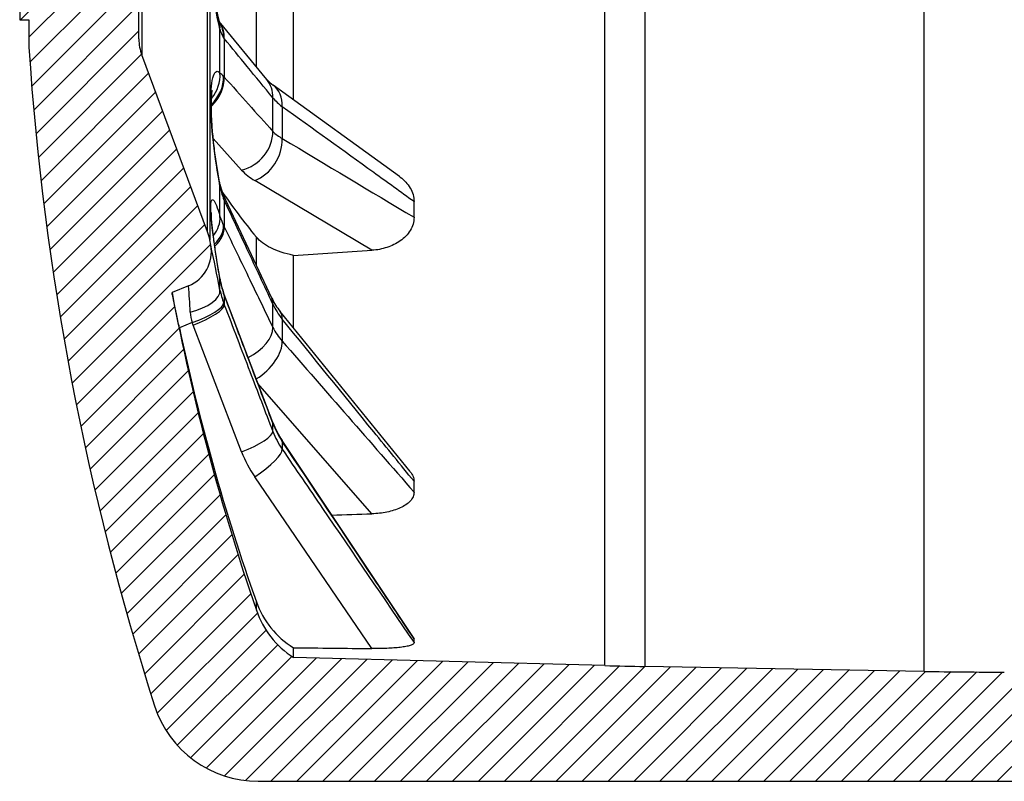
# Model space of a CAD drawing. Header units: millimetres. Extents: x 0 to 1188, y 0 to 840.
# Tile 1 of 2: x 271 to 378, y 428 to 511. Entities that reach past the tile are written whole.
import ezdxf

# ---------------------------------------------------------------- set-up
doc = ezdxf.new("R2010")
doc.units = ezdxf.units.MM
doc.header["$LTSCALE"] = 4
doc.layers.add('CAP200B', color=7, linetype='Continuous')
doc.layers.add('Default', color=7, linetype='Continuous')

# ---------------------------------------------------------------- blocks, each defined once
blk = doc.blocks.new('SE6')
at = {"layer": 'CAP200B', "linetype": 'Continuous'}
h = blk.add_hatch(dxfattribs=at)
h.set_pattern_fill('LINE', scale=0.6299212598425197, angle=45, style=0)
h.set_pattern_definition([(45, (0, 0), (-1.414213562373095, 1.414213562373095), [])])
edge = h.paths.add_edge_path()
edge.add_line((283.8431102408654, 509.2413059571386), (283.8431102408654, 547.4411315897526))
edge.add_arc((288.8431102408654, 547.4411315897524), 5, 159.5901171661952, 180, ccw=False)
edge.add_line((284.1570009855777, 549.1848001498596), (291.3333928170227, 568.4713531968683))
edge.add_arc((286.647283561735, 570.2150217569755), 5, 339.5901171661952, 349.6951535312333)
edge.add_line((291.5666331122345, 569.3205945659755), (291.6776110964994, 569.9309734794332))
edge.add_arc((287.7421314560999, 570.6465152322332), 4, 349.6951535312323, 427.7462502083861)
edge.add_line((289.2569682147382, 574.3485781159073), (287.4511398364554, 575.0874999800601))
edge.add_arc((533.0418261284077, 528.3412187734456), 250, 161.0091794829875, 169.2231084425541, ccw=False)
edge.add_arc((306.1048524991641, 606.4412187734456), 10, 122.7808592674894, 161.0091794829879, ccw=False)
edge.add_line((300.6905787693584, 614.8486940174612), (334.6621824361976, 615.7382717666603))
edge.add_line((334.6621824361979, 615.7382717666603), (339.0244533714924, 615.8334568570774))
edge.add_line((339.0244533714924, 615.8334568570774), (369.4803409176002, 616.3650663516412))
edge.add_line((369.4803409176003, 616.3650663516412), (378.2065441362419, 616.4412187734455))
edge.add_line((378.206544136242, 616.4412187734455), (423.8431102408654, 616.4412187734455))
edge.add_line((423.8431102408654, 616.4412187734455), (423.8431102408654, 628.3412187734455))
edge.add_line((423.8431102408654, 628.3412187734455), (296.8431102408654, 628.3412187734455))
edge.add_arc((296.8431102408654, 616.4871449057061), 11.85407386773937, 90, 162.1872458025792)
edge.add_arc((571.1757011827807, 528.3412187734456), 300, 162.1872458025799, 176.1774462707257)
edge.add_line((271.8431102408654, 548.3412187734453), (271.8431102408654, 545.3412187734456))
edge.add_line((271.8431102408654, 545.3412187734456), (270.8431102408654, 545.3412187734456))
edge.add_line((270.8431102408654, 545.3412187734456), (270.8431102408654, 511.3412187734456))
edge.add_line((270.8431102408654, 511.3412187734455), (271.8431102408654, 511.3412187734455))
edge.add_line((271.8431102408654, 511.3412187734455), (271.8431102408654, 508.3412187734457))
edge.add_arc((571.1757011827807, 528.3412187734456), 300, 183.8225537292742, 197.8127541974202)
edge.add_arc((296.8431102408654, 440.1952926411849), 11.85407386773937, 197.812754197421, 270)
edge.add_line((296.8431102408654, 428.3412187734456), (423.8431102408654, 428.3412187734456))
edge.add_line((423.8431102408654, 428.3412187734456), (423.8431102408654, 440.2412187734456))
edge.add_line((423.8431102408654, 440.2412187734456), (378.2065441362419, 440.2412187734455))
edge.add_line((378.2065441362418, 440.2412187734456), (369.4803409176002, 440.3173711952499))
edge.add_line((369.4803409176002, 440.31737119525), (339.024453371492, 440.8489806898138))
edge.add_line((339.0244533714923, 440.8489806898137), (334.6621824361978, 440.9441657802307))
edge.add_line((334.6621824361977, 440.9441657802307), (300.6905787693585, 441.8337435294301))
edge.add_arc((306.1048524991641, 450.2412187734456), 10, 198.9908205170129, 237.2191407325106, ccw=False)
edge.add_arc((533.0418261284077, 528.3412187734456), 250, 190.7768915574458, 198.9908205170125, ccw=False)
edge.add_line((287.4511398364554, 481.594937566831), (289.2569682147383, 482.3338594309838))
edge.add_arc((287.7421314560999, 486.0359223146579), 4, 292.2537497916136, 370.304846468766)
edge.add_line((291.6776110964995, 486.7514640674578), (291.5666331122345, 487.3618429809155))
edge.add_arc((286.647283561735, 486.4674157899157), 5, 10.30484646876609, 20.40988283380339)
edge.add_line((291.3333928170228, 488.2110843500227), (284.1570009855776, 507.4976373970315))
edge.add_arc((288.8431102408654, 509.2413059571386), 5, 180, 200.4098828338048, ccw=False)
at = {"layer": 'CAP200B', "color": 7, "linetype": 'Continuous'}
for p, q in [((369.4803409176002, 440.31737119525), (369.4803409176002, 616.3650663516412)), ((334.6621824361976, 440.9441657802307), (334.6621824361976, 615.7382717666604)), ((339.024453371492, 615.8334568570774), (339.0244533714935, 440.8489806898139)), ((291.5666331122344, 569.3205945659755), (291.5666331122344, 487.3618429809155)), ((291.3333928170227, 488.2110843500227), (291.3333928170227, 568.4713531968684)), ((284.1570009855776, 549.1848001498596), (284.1570009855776, 507.4976373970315)), ((283.8431102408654, 509.2413059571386), (283.8431102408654, 547.4411315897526)), ((270.8431102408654, 545.3412187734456), (270.8431102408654, 511.3412187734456)), ((296.6491452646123, 506.1957717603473), (296.6491452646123, 522.2362057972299)), ((300.6905787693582, 502.6052913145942), (300.6905787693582, 522.5326044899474)), ((270.8431102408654, 511.3412187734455), (271.8431102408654, 511.3412187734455)), ((271.8431102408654, 511.3412187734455), (271.8431102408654, 508.3412187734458)), ((297.7929189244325, 504.8146179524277), (292.5955107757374, 511.1468685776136)), ((292.6844959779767, 505.5350912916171), (292.6844959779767, 510.3164008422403)), ((293.1527473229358, 509.274487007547), (293.0797279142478, 509.3709949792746)), ((293.1527473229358, 509.274487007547), (293.1527473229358, 505.0822402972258)), ((291.3333928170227, 488.2110843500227), (284.1570009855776, 507.4976373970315)), ((293.0797279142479, 505.1621051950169), (293.1527473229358, 505.0822402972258)), ((312.2435813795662, 494.2618231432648), (298.476064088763, 504.2089302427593)), ((298.4465531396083, 499.1691567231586), (298.4465531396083, 502.841366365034)), ((299.46816730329, 501.8632304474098), (299.46816730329, 498.3972802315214)), ((295.0444638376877, 494.9507616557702), (291.9523824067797, 498.3935188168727)), ((292.6844959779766, 489.8994236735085), (292.6844959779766, 493.2081925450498)), ((309.2532985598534, 486.2081340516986), (296.4747236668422, 493.8117960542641)), ((293.0338550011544, 492.3017271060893), (292.969043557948, 492.4380814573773)), ((298.3241569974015, 480.9870106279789), (293.0284237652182, 492.3030131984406)), ((293.1527473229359, 491.6576339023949), (293.0797279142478, 491.8222990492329)), ((293.1527473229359, 491.6576339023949), (293.1527473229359, 488.756509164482)), ((313.8431102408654, 489.8076298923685), (313.8431102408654, 491.5120348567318)), ((293.0797279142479, 488.9096569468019), (293.1527473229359, 488.7565091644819)), ((296.6491452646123, 484.5456944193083), (296.6491452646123, 487.6420710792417)), ((291.6776110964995, 486.7514640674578), (291.5666331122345, 487.3618429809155)), ((300.6905787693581, 477.7316682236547), (300.6905787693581, 485.6583594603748)), ((289.2569682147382, 482.3338594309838), (287.4511398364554, 481.594937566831)), ((292.6844959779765, 481.8776250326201), (292.6844959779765, 483.0585109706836)), ((293.1498232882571, 481.3827549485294), (293.0738935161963, 481.5795753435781)), ((293.1527473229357, 481.3064146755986), (293.0797279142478, 481.5066230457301)), ((298.4405476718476, 467.4418613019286), (293.1448036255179, 481.3805770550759)), ((293.1527473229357, 481.3064146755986), (293.1527473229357, 480.2710152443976)), ((293.0797279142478, 480.4671131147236), (293.1527473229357, 480.2710152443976)), ((298.4465531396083, 477.8129019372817), (298.4465531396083, 480.3541498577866)), ((313.4251928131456, 462.0837118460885), (299.2381424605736, 479.5482425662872)), ((289.6484308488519, 478.3259147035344), (288.2609814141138, 477.7581881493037)), ((289.7506580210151, 478.0501391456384), (289.6484308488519, 478.3259147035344)), ((295.0444638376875, 464.2474494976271), (289.7506580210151, 478.0501391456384)), ((299.4681673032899, 478.7060751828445), (299.4681673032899, 476.3075632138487)), ((309.2532985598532, 457.4877961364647), (296.8248544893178, 471.6944626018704)), ((298.4465531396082, 466.464399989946), (298.4465531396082, 467.3713608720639)), ((313.7966037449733, 444.0263091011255), (299.4583928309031, 465.4725257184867)), ((299.4681673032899, 465.3797688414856), (299.4681673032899, 464.523749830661)), ((309.2532985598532, 442.8008475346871), (296.4747236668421, 461.5178970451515)), ((313.8431102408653, 459.8519642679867), (313.8431102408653, 461.0314490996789)), ((296.6491452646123, 446.9870521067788), (296.6491452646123, 447.891917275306)), ((313.8431102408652, 443.4614354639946), (313.8431102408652, 443.8823887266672)), ((300.6905787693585, 441.8337435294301), (300.6905787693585, 442.9004657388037)), ((334.6621824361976, 440.9441657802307), (300.6905787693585, 441.8337435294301)), ((369.4803409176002, 440.31737119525), (339.024453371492, 440.8489806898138)), ((296.8431102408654, 428.3412187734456), (423.8431102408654, 428.3412187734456))]:
    blk.add_line(p, q, dxfattribs=at)
for centre, radius, start, end in [((321.2500157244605, 518.2882896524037), 29.52966171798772, 169.4724387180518, 194.1062485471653), ((295.2084425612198, 510.8162327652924), 2.572962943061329, 191.2016829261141, 214.1735669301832), ((288.8431102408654, 509.2413059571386), 5.000000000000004, 180, 200.4098828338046), ((571.1757011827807, 528.3412187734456), 300, 183.8225537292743, 197.8127541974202), ((291.5870542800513, 503.9763000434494), 1.906359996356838, 38.46422241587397, 54.85316035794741), ((4983.950489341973, 4699.286092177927), 6292.45019111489, 221.8009952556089, 221.8732614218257), ((300.4987468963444, 507.1847544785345), 3.590070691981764, 221.2970473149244, 236.0908318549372), ((302.8279739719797, 506.3949613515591), 5.641354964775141, 219.0441246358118, 233.446914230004), ((301.4602317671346, 502.0958844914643), 4.200951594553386, 224.1614106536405, 241.693140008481), ((5263.359285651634, 8789.240122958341), 9663.244283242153, 239.0902111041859, 239.1895010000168), ((299.5193498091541, 499.1026049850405), 6.10429418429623, 222.8554635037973, 240.0814800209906), ((296.9937285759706, 494.1395140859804), 4.371043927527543, 189.3827348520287, 202.9006996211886), ((298.8563964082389, 494.2190044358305), 6.254126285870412, 189.3011250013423, 202.5332712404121), ((301.3295350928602, 492.77775070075), 9.111611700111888, 198.4149483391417, 205.12050947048), ((286.647283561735, 486.4674157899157), 4.999999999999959, 10.30484646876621, 20.40988283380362), ((287.7421314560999, 486.0359223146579), 4.000000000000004, 292.2537497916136, 10.30484646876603), ((91.48094736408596, 442.851972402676), 204.9533350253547, 10.97685128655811, 12.36816437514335), ((220.716825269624, 476.4584875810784), 68.79150521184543, 2.516226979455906, 4.899509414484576), ((301.841060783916, 484.5642154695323), 9.27953797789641, 189.338140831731, 199.2383300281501), ((300.5969378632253, 484.2824731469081), 7.995452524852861, 188.8321943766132, 190.7890481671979), ((300.5969378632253, 484.2824731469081), 7.995452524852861, 191.3152834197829, 199.7793498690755), ((533.0418261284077, 528.3412187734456), 250, 190.7768915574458, 198.9908205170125), ((302.3399329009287, 483.8224940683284), 9.849364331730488, 191.3885463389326, 199.917687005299), ((304.2969766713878, 483.741996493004), 6.563608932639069, 204.7822031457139, 219.7048909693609), ((305.7791785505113, 483.7588445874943), 8.084512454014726, 204.9064497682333, 218.6817255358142), ((293.8797960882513, 479.6785109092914), 4.442293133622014, 182.5793457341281, 197.7269741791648), ((304.4415217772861, 480.782117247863), 6.689984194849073, 206.3485031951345, 221.9778865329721), ((15334.58689959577, 13595.87019269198), 19954.39096747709, 221.1077734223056, 221.1705123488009), ((307.7736537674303, 470.8980022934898), 9.9715598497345, 200.7119528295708, 213.6003897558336), ((307.3591659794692, 470.8296891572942), 9.53280038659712, 200.8049585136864, 214.1290651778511), ((307.2043457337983, 469.8355257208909), 9.38421119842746, 201.0531477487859, 214.4740752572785), ((307.4204137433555, 468.9928333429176), 13.25453899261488, 200.9786184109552, 214.3296134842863), ((305.725551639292, 451.1089787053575), 9.62967480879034, 199.51647460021, 238.4757014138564), ((306.1048524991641, 450.2412187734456), 9.999999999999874, 198.9908205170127, 237.2191407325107), ((347.7506565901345, 940.7728282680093), 500, 268.5, 268.9999999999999), ((378.2065441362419, 940.2412187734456), 500, 269, 270), ((296.8431102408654, 440.1952926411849), 11.85407386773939, 197.812754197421, 270)]:
    blk.add_arc(centre, radius, start, end, dxfattribs=at)
for centre, major_axis, ratio, start_param, end_param in [((288.749016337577, 510.0427288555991), (-3.862409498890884, -1.040092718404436), 0.7540700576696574, 2.88720424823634, 3.144830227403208), ((289.3023410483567, 508.857689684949), (-3.169740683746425, -2.43982458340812), 0.8428162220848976, 2.54384800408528, 3.066434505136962), ((289.4045682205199, 508.7290713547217), (-3.093094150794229, -2.536290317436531), 0.8354446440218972, 2.516741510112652, 3.06838603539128), ((289.4045682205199, 504.4169028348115), (2.976682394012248, 2.671958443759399), 0.8531473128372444, 4.744968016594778, 5.65387016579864), ((289.3023410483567, 504.5349137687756), (3.069979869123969, 2.564219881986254), 0.8589304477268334, 4.805950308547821, 5.68311762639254), ((288.749016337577, 505.1888243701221), (3.003308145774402, 2.641995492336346), 0.9659939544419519, 4.886648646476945, 5.632870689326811), ((294.6983740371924, 502.2763053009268), (-3.091991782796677, -2.537634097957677), 0.8353355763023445, 2.521721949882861, 3.141664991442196), ((296.1286338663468, 500.9670197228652), (-2.343933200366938, -3.241292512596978), 0.7351598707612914, 2.306060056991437, 3.134097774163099), ((294.6983740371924, 498.522721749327), (2.975335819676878, 2.673457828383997), 0.8530610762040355, 4.150855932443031, 5.648096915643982), ((296.1286338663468, 497.3837561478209), (2.046524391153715, 3.436820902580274), 0.7689350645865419, 3.90426249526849, 5.413227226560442), ((288.749016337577, 492.6747655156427), (-3.929655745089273, -0.7468639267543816), 0.4042237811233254, 3.010865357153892, 3.144329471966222), ((531.7247559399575, 541.934575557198), (-248.3730169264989, -24.06504149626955), 0.4416816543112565, 0.2374532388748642, 0.2886044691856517), ((289.3023410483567, 490.8341528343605), (-3.664303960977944, -1.604018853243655), 0.5743042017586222, 2.87304089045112, 3.142956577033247), ((289.4045682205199, 490.6082772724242), (-3.623558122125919, -1.69405623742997), 0.5683213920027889, 2.857667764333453, 3.141114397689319), ((288.749016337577, 489.315759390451), (3.844285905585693, 1.105199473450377), 0.7860974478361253, 5.447866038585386, 6.114974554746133), ((289.3023410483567, 487.8426990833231), (3.645378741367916, 1.64657639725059), 0.603341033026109, 5.281102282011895, 6.039382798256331), ((289.4045682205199, 487.6241640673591), (3.600410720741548, 1.74271129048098), 0.6002204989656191, 5.247149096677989, 6.024671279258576), ((693.1138253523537, 554.4981380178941), (-1114.393975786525, -86.86798791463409), 0.03649030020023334, 1.208096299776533, 1.216293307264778), ((288.749016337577, 482.370980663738), (-3.941196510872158, -0.6833520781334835), 0.02568397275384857, 3.138502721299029, 3.191191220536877), ((288.749016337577, 481.1721652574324), (3.926131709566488, 0.7651730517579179), 0.4505047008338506, 4.801562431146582, 6.249661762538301), ((289.3023410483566, 480.2393503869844), (-3.769574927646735, -1.338022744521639), 0.1920441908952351, 3.051272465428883, 3.141800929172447), ((289.4045682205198, 479.9609550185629), (-3.739707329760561, -1.419362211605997), 0.1886351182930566, 3.045892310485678, 3.140769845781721), ((289.3023410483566, 479.1717129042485), (3.76576052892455, 1.348720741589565), 0.2282525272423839, 4.72254826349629, 6.22387599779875), ((289.4045682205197, 478.8959373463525), (3.734990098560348, 1.431729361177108), 0.2284126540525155, 4.717494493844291, 6.220078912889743), ((294.6983740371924, 479.2907858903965), (-3.622957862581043, -1.695339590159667), 0.5682332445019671, 2.862809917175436, 3.141839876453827), ((296.1286338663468, 477.0260552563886), (-3.105901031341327, -2.520590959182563), 0.4900025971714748, 2.721206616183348, 3.138038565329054), ((294.6983740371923, 476.6932254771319), (3.599746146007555, 1.74408362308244), 0.6001734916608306, 4.714017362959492, 6.019099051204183), ((531.7247559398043, 531.5599660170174), (-230.9496141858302, -94.50162679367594), 0.973551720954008, 6.107723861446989, 6.235462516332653), ((296.1286338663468, 474.546359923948), (3.011446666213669, 2.632715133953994), 0.5508633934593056, 4.415902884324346, 5.876275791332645), ((294.6983740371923, 466.0203062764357), (-3.739264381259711, -1.42052873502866), 0.1885853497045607, 3.051176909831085, 3.141094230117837), ((294.6983740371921, 465.0932476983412), (3.734533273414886, 1.432920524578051), 0.2284141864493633, 4.717421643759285, 6.21466262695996), ((296.1286338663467, 463.2486882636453), (-3.326300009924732, -2.221649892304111), 0.1477942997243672, 3.001301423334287, 3.139843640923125), ((296.1286338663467, 462.3636952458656), (3.304208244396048, 2.254375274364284), 0.2236864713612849, 4.664671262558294, 6.173635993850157), ((693.1130528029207, 546.2942492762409), (-1114.390442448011, -59.79719693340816), 0.06509386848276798, 1.211460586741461, 1.215645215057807), ((693.1138321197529, 534.5348630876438), (-1114.397238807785, -20.67716991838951), 0.08089208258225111, 1.209439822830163, 1.217636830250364)]:
    blk.add_ellipse(centre, major_axis=major_axis, ratio=ratio, start_param=start_param, end_param=end_param, dxfattribs=at)
for points, knots in [([(292.6844959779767, 510.3164008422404), (292.4022113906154, 511.3578745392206), (292.1476220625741, 512.7250659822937), (291.7813889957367, 515.8134860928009), (291.6774520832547, 517.4981188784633), (291.6777704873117, 520.6826895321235), (291.7843874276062, 522.1768066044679), (292.0571666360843, 523.8974742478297), (292.1673470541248, 524.3952072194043), (292.411217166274, 525.1914762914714), (292.543372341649, 525.4896574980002), (292.6844959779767, 525.6877921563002)], [0, 0, 0, 0, 0.2500000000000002, 0.2500000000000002, 0.5000000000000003, 0.5000000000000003, 0.7500000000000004, 0.7500000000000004, 0.8750000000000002, 0.8750000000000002, 1, 1, 1, 1]), ([(292.6204263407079, 511.0505184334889), (292.6206759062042, 511.0494086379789), (292.6185173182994, 511.0559683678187), (292.6125752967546, 511.0809035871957), (292.6101295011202, 511.0909077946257)], [0.756985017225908, 0.756985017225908, 0.756985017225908, 0.756985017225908, 0.9179462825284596, 1, 1, 1, 1]), ([(298.4465531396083, 502.841366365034), (297.5164752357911, 503.9719429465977), (296.5865254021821, 505.1022315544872), (295.6567600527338, 506.2321016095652), (294.8219189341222, 507.2466177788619), (293.9872259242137, 508.2607980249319), (293.1527473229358, 509.274487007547)], [0, 0, 0, 0, 0.5268967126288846, 0.5268967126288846, 0.5268967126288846, 1, 1, 1, 1]), ([(292.6844959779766, 493.2081925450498), (292.4022113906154, 494.688541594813), (292.147622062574, 496.3337026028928), (291.7813889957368, 499.5786728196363), (291.6774520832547, 501.1368672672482), (291.6777704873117, 503.6900506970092), (291.7843874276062, 504.6754520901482), (292.0571666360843, 505.4829856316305), (292.1673470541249, 505.6476070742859), (292.411217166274, 505.7538856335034), (292.543372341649, 505.698732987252), (292.6844959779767, 505.5350912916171)], [0, 0, 0, 0, 0.2499999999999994, 0.2499999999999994, 0.4999999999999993, 0.4999999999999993, 0.7499999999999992, 0.7499999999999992, 0.8749999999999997, 0.8749999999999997, 1, 1, 1, 1]), ([(292.6791416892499, 493.4268545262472), (292.6610850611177, 493.5193289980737), (292.5953653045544, 493.8566812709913), (292.4734254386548, 494.5548331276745), (292.3279975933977, 495.4511938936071), (292.1923394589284, 496.3791117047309), (292.0707268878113, 497.3080593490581), (291.9657413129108, 498.2274922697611), (291.8794721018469, 499.12101248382), (291.8130288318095, 499.9735913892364), (291.7680473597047, 500.769780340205), (291.74412552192, 501.4986591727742), (291.7398875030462, 502.1457992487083), (291.7534691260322, 502.690665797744), (291.7795341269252, 503.109904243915), (291.8097446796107, 503.404024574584), (291.8364792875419, 503.583410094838), (291.8480581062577, 503.637167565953), (291.8492187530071, 503.6417403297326), (291.8492171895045, 503.6417096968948)], [0, 0, 0, 0, 0.01592307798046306, 0.06785100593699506, 0.119477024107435, 0.1710645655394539, 0.2228060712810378, 0.2737117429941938, 0.324299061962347, 0.3746960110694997, 0.4236143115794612, 0.472130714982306, 0.5202110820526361, 0.5658147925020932, 0.6103572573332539, 0.6477662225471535, 0.680890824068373, 0.7129578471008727, 0.7202054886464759, 0.7202054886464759, 0.7202054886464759, 0.7202054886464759]), ([(313.8431102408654, 491.5120348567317), (312.3769180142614, 492.5682582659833), (310.9108426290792, 493.6242977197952), (309.4449140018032, 494.6801044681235), (306.118407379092, 497.0759565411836), (302.7926244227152, 499.4706650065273), (299.46816730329, 501.8632304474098)], [0, 0, 0, 0, 0.3058838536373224, 0.3058838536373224, 0.3058838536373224, 1, 1, 1, 1]), ([(312.2410714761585, 494.2577773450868), (312.2736132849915, 494.2342406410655), (312.3058577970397, 494.210330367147), (312.5540552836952, 494.021613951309), (312.75838672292, 493.8379037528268), (313.1245948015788, 493.438293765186), (313.2847098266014, 493.2250996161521), (313.5530464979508, 492.7687163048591), (313.6605266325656, 492.5246260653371), (313.8045879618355, 492.0282264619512), (313.8431102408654, 491.7705738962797), (313.8431102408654, 491.5120348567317)], [0.4815358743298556, 0.4815358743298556, 0.4815358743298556, 0.4815358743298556, 0.5000000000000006, 0.5000000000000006, 0.6250000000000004, 0.6250000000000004, 0.7500000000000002, 0.7500000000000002, 0.8750000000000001, 0.8750000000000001, 1, 1, 1, 1]), ([(292.6844959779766, 483.0585109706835), (292.4022113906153, 484.6845340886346), (292.147622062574, 486.281820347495), (291.7813889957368, 489.0406345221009), (291.6774520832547, 490.1637711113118), (291.6777704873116, 491.5798780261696), (291.7843874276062, 491.861392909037), (292.0571666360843, 491.5958504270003), (292.1673470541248, 491.3947550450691), (292.411217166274, 490.7899933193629), (292.543372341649, 490.3924304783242), (292.6844959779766, 489.8994236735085)], [0, 0, 0, 0, 0.2500000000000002, 0.2500000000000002, 0.5000000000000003, 0.5000000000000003, 0.7500000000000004, 0.7500000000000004, 0.8750000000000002, 0.8750000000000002, 1, 1, 1, 1]), ([(298.4465531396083, 480.3541498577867), (297.5164752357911, 482.3398347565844), (296.5865254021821, 484.3253467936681), (295.6567600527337, 486.3106071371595), (294.8219189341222, 488.0931826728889), (293.9872259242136, 489.8755562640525), (293.1527473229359, 491.6576339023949)], [0, 0, 0, 0, 0.5268967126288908, 0.5268967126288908, 0.5268967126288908, 1, 1, 1, 1]), ([(292.6909526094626, 483.0541554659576), (292.6649190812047, 483.2031033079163), (292.5898071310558, 483.6334117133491), (292.4572726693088, 484.427242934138), (292.3078609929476, 485.354749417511), (292.1707550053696, 486.2508170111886), (292.0498204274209, 487.0911143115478), (291.9474809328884, 487.8631935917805), (291.8651439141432, 488.5555426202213), (291.8038208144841, 489.1547315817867), (291.7657623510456, 489.6267619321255), (291.7468854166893, 489.9725119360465), (291.7413693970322, 490.1970056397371), (291.7428626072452, 490.3028503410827), (291.7438561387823, 490.3202202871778), (291.7438533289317, 490.3202857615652)], [0, 0, 0, 0, 0.02632266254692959, 0.08921208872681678, 0.1510720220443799, 0.2126289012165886, 0.273778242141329, 0.3332587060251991, 0.3920827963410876, 0.4498211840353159, 0.5044846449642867, 0.5522193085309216, 0.5949738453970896, 0.6317767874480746, 0.6528941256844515, 0.6528941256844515, 0.6528941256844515, 0.6528941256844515]), ([(313.8431102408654, 489.8076298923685), (313.8431102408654, 489.5527391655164), (313.8057369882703, 489.3050406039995), (313.6632956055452, 488.8226228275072), (313.5566570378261, 488.5871596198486), (313.2911950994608, 488.151367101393), (313.1301193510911, 487.9461582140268), (312.7659652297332, 487.5692545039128), (312.5648887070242, 487.3988885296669), (312.1293136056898, 487.089699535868), (311.8946557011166, 486.9513513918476), (311.408553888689, 486.7114892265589), (311.1553701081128, 486.6086912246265), (310.6297010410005, 486.4355039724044), (310.359326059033, 486.3660219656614), (309.8127075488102, 486.2616257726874), (309.5351683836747, 486.2262798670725), (309.2532985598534, 486.2081340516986)], [0, 0, 0, 0, 0.125, 0.125, 0.25, 0.25, 0.375, 0.375, 0.5, 0.5, 0.625, 0.625, 0.75, 0.75, 0.875, 0.875, 1, 1, 1, 1]), ([(293.1527473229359, 488.756509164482), (294.0821089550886, 486.8336405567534), (295.0117357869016, 484.9113147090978), (295.9415385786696, 482.9893462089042), (296.7764132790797, 481.2636008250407), (297.6114313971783, 479.5381467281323), (298.4465531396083, 477.8129019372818)], [0, 0, 0, 0, 0.5268967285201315, 0.5268967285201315, 0.5268967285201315, 1, 1, 1, 1]), ([(300.6905787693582, 485.6583594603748), (299.7469239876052, 485.8568130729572), (298.9290622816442, 486.1259727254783), (297.890596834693, 486.635567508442), (297.585253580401, 486.8192557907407), (297.0561023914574, 487.2114022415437), (296.8317147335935, 487.4201449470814), (296.6491452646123, 487.6420710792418)], [0, 0, 0, 0, 0.4999999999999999, 0.4999999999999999, 0.7499999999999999, 0.7499999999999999, 1, 1, 1, 1]), ([(288.2609814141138, 477.7581881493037), (288.1466036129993, 478.2993938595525), (288.0396408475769, 478.8057978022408), (287.8406212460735, 479.7484374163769), (287.7536646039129, 480.1605149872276), (287.6431999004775, 480.6841430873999), (287.6104733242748, 480.8393042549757), (287.5538688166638, 481.1077041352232), (287.5298244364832, 481.2217319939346), (287.4906021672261, 481.4077526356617), (287.4758239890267, 481.4778495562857), (287.4561478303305, 481.5711811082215), (287.4511398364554, 481.594937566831), (287.4511398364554, 481.594937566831)], [0, 0, 0, 0, 0.2499999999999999, 0.2499999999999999, 0.4999999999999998, 0.4999999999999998, 0.6249999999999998, 0.6249999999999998, 0.7499999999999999, 0.7499999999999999, 0.8749999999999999, 0.8749999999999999, 1, 1, 1, 1]), ([(298.4465531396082, 467.3713608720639), (297.5164752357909, 469.8188648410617), (296.586525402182, 472.2663452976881), (295.6567600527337, 474.7137907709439), (294.821918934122, 476.9113647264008), (293.9872259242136, 479.1089107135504), (293.1527473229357, 481.3064146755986)], [0, 0, 0, 0, 0.5268967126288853, 0.5268967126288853, 0.5268967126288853, 1, 1, 1, 1]), ([(293.1527473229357, 480.2710152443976), (294.0821089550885, 477.8457171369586), (295.0117357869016, 475.4206914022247), (295.9415385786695, 472.9958456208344), (296.7764132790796, 470.8185641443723), (297.6114313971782, 468.641429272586), (298.4465531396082, 466.464399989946)], [0, 0, 0, 0, 0.5268967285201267, 0.5268967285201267, 0.5268967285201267, 1, 1, 1, 1]), ([(313.8431102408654, 461.0314490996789), (312.3769180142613, 462.8339485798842), (310.9108426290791, 464.6363632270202), (309.4449140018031, 466.4386701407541), (306.1184073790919, 470.5284912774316), (302.7926244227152, 474.617784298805), (299.4681673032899, 478.7060751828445)], [0, 0, 0, 0, 0.3058838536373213, 0.3058838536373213, 0.3058838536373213, 1, 1, 1, 1]), ([(313.8431102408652, 443.8823887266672), (312.3769180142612, 446.0741571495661), (310.910842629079, 448.265956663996), (309.444914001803, 450.4577947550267), (306.1184073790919, 455.4315457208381), (302.7926244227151, 460.4054886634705), (299.4681673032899, 465.3797688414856)], [0, 0, 0, 0, 0.3058838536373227, 0.3058838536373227, 0.3058838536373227, 1, 1, 1, 1]), ([(299.4681673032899, 464.523749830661), (300.9331927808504, 462.3754063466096), (302.3984821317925, 460.2273834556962), (303.8639717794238, 458.0796033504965), (307.1894822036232, 453.2058294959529), (310.5160054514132, 448.3332820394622), (313.8431102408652, 443.4614354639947)], [0, 0, 0, 0, 0.3058838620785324, 0.3058838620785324, 0.3058838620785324, 1, 1, 1, 1]), ([(313.4288131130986, 462.0680792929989), (313.5583568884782, 461.9084818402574), (313.6623133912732, 461.7391998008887), (313.8045879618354, 461.3928257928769), (313.8431102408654, 461.2118608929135), (313.8431102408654, 461.0314490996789)], [0.753100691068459, 0.753100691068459, 0.753100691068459, 0.753100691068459, 0.8750000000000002, 0.8750000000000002, 1, 1, 1, 1]), ([(313.8431102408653, 459.8519642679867), (313.8431102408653, 459.677066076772), (313.8057369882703, 459.5082517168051), (313.6632956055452, 459.1815586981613), (313.5566570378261, 459.0232138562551), (313.2911950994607, 458.7320114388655), (313.130119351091, 458.5958703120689), (312.7659652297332, 458.3474320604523), (312.5648887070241, 458.2359918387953), (312.1293136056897, 458.03513825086), (311.8946557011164, 457.9460490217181), (311.4085538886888, 457.7929041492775), (311.1553701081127, 457.7280147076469), (310.6297010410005, 457.6201243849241), (310.3593260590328, 457.5776975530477), (309.8127075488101, 457.5158222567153), (309.5351683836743, 457.496105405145), (309.2532985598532, 457.4877961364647)], [0, 0, 0, 0, 0.125, 0.125, 0.25, 0.25, 0.375, 0.375, 0.5, 0.5, 0.625, 0.625, 0.75, 0.75, 0.875, 0.875, 1, 1, 1, 1]), ([(313.8431102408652, 443.4614354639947), (313.8431102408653, 443.4011705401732), (313.8057369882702, 443.34467613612), (313.6632956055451, 443.238413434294), (313.556657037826, 443.1885490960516), (313.2911950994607, 443.0996129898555), (313.130119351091, 443.0595040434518), (312.7659652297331, 442.9887374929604), (312.5648887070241, 442.9582951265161), (312.1293136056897, 442.9055584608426), (311.8946557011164, 442.8833733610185), (311.4085538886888, 442.8472780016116), (311.1553701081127, 442.8331492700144), (310.6297010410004, 442.811924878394), (310.3593260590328, 442.8049563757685), (309.8127075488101, 442.797857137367), (309.5351683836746, 442.7976745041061), (309.2532985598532, 442.8008475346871)], [0, 0, 0, 0, 0.125, 0.125, 0.25, 0.25, 0.375, 0.375, 0.5, 0.5, 0.625, 0.625, 0.75, 0.75, 0.875, 0.875, 1, 1, 1, 1])]:
    blk.add_open_spline(points, degree=3, knots=knots, dxfattribs=at)
blk.add_open_spline([(313.8010173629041, 444.0060505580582), (313.828696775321, 443.9645108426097), (313.8431102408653, 443.9230974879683), (313.8431102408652, 443.8823887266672)], degree=3, dxfattribs=at)

msp = doc.modelspace()

# ---------------------------------------------------------------- block references
at = {"layer": 'Default'}
msp.add_blockref('SE6', (0, 0), dxfattribs=at)

doc.saveas('drawing.dxf')
